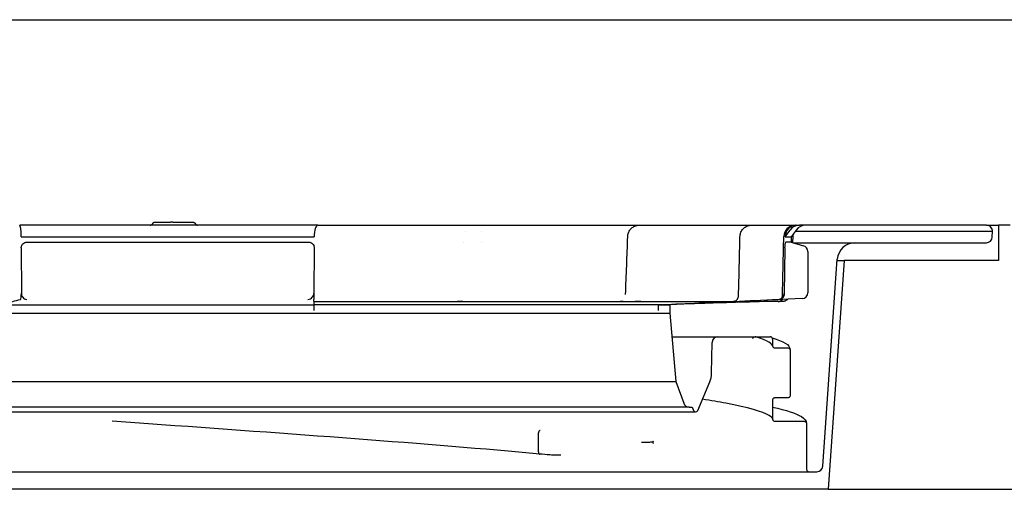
# Model space of a CAD drawing. Header units: millimetres. Extents: x -11430 to 11430, y -300 to 4365.
# Tile 29 of 31: x 1687 to 1771, y 3980 to 4020. Entities that reach past the tile are written whole.
import ezdxf

# ---------------------------------------------------------------- set-up
doc = ezdxf.new("R2010")
doc.units = ezdxf.units.MM
doc.header["$LTSCALE"] = 15
doc.layers.add('_Sichtbarkanten', color=7, linetype='Continuous', lineweight=25)

msp = doc.modelspace()

# ---------------------------------------------------------------- linework, layer by layer
at = {"layer": '_Sichtbarkanten'}
for p, q in [((945.277, 4019.932), (2443.845, 4019.932)), ((1698.183, 4002.682), (1698.179, 4002.682)), ((1698.182, 4002.682), (1698.183, 4002.682)), ((1698.183, 4002.682), (1699.516, 4002.682)), ((1699.73, 4002.682), (1699.516, 4002.682)), ((1699.73, 4002.682), (1701.448, 4002.682)), ((1701.454, 4002.682), (1701.448, 4002.682)), ((1701.448, 4002.682), (1701.454, 4002.682)), ((1712.062, 4002.432), (1686.678, 4002.432)), ((1712.062, 4002.432), (1712.81, 4002.432)), ((1712.81, 4002.432), (1712.819, 4002.432)), ((1714.84, 4002.432), (1724.259, 4002.432)), ((1724.642, 4001.932), (1724.643, 4001.932)), ((1725.992, 4001.932), (1725.992, 4001.932)), ((1727.946, 4002.432), (1738.878, 4002.432)), ((1741.678, 4002.432), (1749.024, 4002.432)), ((1750.798, 4002.432), (1752.766, 4002.432)), ((1751.886, 4001.432), (1752.3, 4002.015)), ((1752.825, 4002.015), (1752.407, 4001.432)), ((1752.766, 4002.432), (1752.877, 4002.432)), ((1752.766, 4001.932), (1769.544, 4001.932)), ((1752.877, 4002.432), (1753.105, 4002.432)), ((1753.638, 4002.432), (1753.105, 4002.432)), ((1769.042, 4002.432), (1753.638, 4002.432)), ((1769.042, 4002.432), (1770.061, 4002.432)), ((1769.525, 4001.414), (1769.544, 4001.932)), ((1769.544, 4001.932), (1769.541, 4001.964)), ((1770.061, 4002.432), (1770.061, 3999.432)), ((1771.045, 4002.432), (1770.061, 4002.432)), ((1686.812, 4001.449), (1686.812, 4001.432)), ((1686.812, 4001.432), (1711.764, 4001.432)), ((1687.292, 4000.982), (1711.299, 4000.982)), ((1711.764, 4001.449), (1711.764, 4001.432)), ((1724.487, 4000.932), (1724.488, 4000.932)), ((1726.048, 4000.932), (1726.049, 4000.932)), ((1748.033, 4001.453), (1748.033, 4001.453)), ((1751.886, 4001.449), (1751.886, 4001.432)), ((1751.886, 4001.432), (1752.407, 4001.432)), ((1752.399, 4000.982), (1751.941, 4000.982)), ((1752.407, 4001.432), (1752.399, 4000.982)), ((1752.399, 4000.982), (1753.452, 4000.68)), ((1752.544, 4001.5), (1752.506, 4000.951)), ((1752.573, 4000.932), (1757.823, 4000.932)), ((1757.823, 4000.932), (1769.026, 4000.932)), ((1686.814, 4000.495), (1686.823, 3996.625)), ((1711.759, 4000.495), (1711.739, 3996.625)), ((1751.87, 4000.504), (1751.802, 3996.623)), ((1753.814, 4000.199), (1753.814, 3996.679)), ((1755.093, 3981.897), (1756.327, 3999.536)), ((1756.925, 3999.432), (1755.561, 3979.932)), ((1756.32, 3999.432), (1756.925, 3999.432)), ((1770.061, 3999.432), (1756.925, 3999.432)), ((1711.751, 3995.932), (1747.362, 3995.932)), ((1738.285, 3996.52), (1738.285, 3996.52)), ((1753.338, 3996.179), (1742.074, 3995.652)), ((1751.283, 3995.932), (1750.497, 3995.932)), ((1751.297, 3995.932), (1751.283, 3995.932)), ((1751.546, 3995.932), (1751.558, 3995.932)), ((1751.693, 3995.932), (1751.558, 3995.932)), ((1751.693, 3995.932), (1751.685, 3995.932)), ((1684.98, 3995.652), (1711.771, 3995.652)), ((1711.768, 3995.175), (1711.771, 3995.652)), ((1711.77, 3995.666), (1741.401, 3995.666)), ((1741.089, 3995.175), (1741.098, 3995.652)), ((1741.098, 3995.652), (1742.074, 3995.652)), ((1742.074, 3995.652), (1742.061, 3994.932)), ((1647.061, 3994.932), (1742.061, 3994.932)), ((1742.061, 3994.932), (1742.569, 3989.124)), ((1742.236, 3992.932), (1746.157, 3992.932)), ((1746.157, 3992.932), (1750.611, 3992.932)), ((1750.811, 3992.732), (1750.811, 3992.174)), ((1745.611, 3989.815), (1745.657, 3992.44)), ((1752.311, 3991.773), (1752.311, 3987.924)), ((1646.553, 3989.124), (1742.569, 3989.124)), ((1742.569, 3989.124), (1743.247, 3987.261)), ((1744.445, 3986.655), (1745.457, 3989.079)), ((1746.274, 3987.533), (1746.274, 3987.533)), ((1750.811, 3987.523), (1750.811, 3985.924)), ((1752.11, 3987.723), (1751.011, 3987.723)), ((1752.311, 3987.924), (1752.311, 3987.924)), ((1752.311, 3987.924), (1752.311, 3987.924)), ((1743.717, 3986.932), (1645.577, 3986.932)), ((1743.717, 3986.932), (1743.96, 3986.932)), ((1743.96, 3986.932), (1744.076, 3986.655)), ((1644.861, 3986.532), (1744.261, 3986.532)), ((1694.563, 3985.723), (1694.561, 3985.723)), ((1753.711, 3985.523), (1753.711, 3981.632)), ((1730.869, 3983.133), (1730.869, 3984.732)), ((1667.329, 3981.432), (1746.911, 3981.432)), ((1699.978, 3981.432), (1699.977, 3981.432)), ((1746.911, 3981.432), (1747.816, 3981.432)), ((1747.816, 3981.432), (1748.348, 3981.432)), ((1748.348, 3981.432), (1753.911, 3981.432)), ((1753.911, 3981.432), (1754.595, 3981.432)), ((1755.561, 3979.932), (1633.561, 3979.932)), ((1755.561, 3979.932), (2456.561, 3979.932))]:
    msp.add_line(p, q, dxfattribs=at)
for centre, radius, start, end in [((1752.766, 4001.432), 1, 90, 178.76997), ((1753.638, 4001.432), 1, 90, 144.33823), ((1769.042, 4001.932), 0.5, 3.72699, 90), ((1757.823, 3999.432), 1.5, 90, 176), ((1769.026, 4001.432), 0.5, 270, 358), ((1753.314, 4000.199), 0.5, 0, 74), ((1753.314, 3996.679), 0.5, 272.68026, 0), ((1746.157, 3992.432), 0.5, 90, 179), ((1750.611, 3992.732), 0.2, 0, 90), ((1743.612, 3989.85), 2, 337.33868, 359), ((1743.717, 3987.432), 0.5, 200, 270), ((1744.261, 3986.732), 0.2, 202.66132, 337.33868), ((1753.911, 3981.632), 0.2, 180, 270), ((1754.595, 3981.932), 0.5, 270, 356)]:
    msp.add_arc(centre, radius, start, end, dxfattribs=at)
for centre, major_axis, ratio, start_param, end_param in [((1686.678, 4001.432), (0, 1), 0.133963, 4.729842, 6.283185), ((1712.062, 4001.432), (0, 1), 0.297397, 0, 1.553343), ((1725.504, 4001.432), (0, 1), 0.994016, 0.000002, 0.002665), ((1725.694, 4001.432), (0, 1), 0.344144, 6.283145, 6.28316), ((1750.798, 4001.432), (0, 1), 0.938954, 0.000281, 0.000294), ((1752.877, 4001.432), (0, 1), 0.990986, 0, 1.553343), ((1753.105, 4001.432), (0, 1), 0.990986, 0, 0.948381), ((1686.734, 3996.609), (-0.003, 0.5), 0.178466, 3.187295, 4.693498), ((1711.741, 3996.609), (0.003, 0.5), 0.003557, 1.588715, 3.094879), ((1751.282, 3996.432), (0.517, -0.012), 0.967485, 4.736012, 5.58525), ((1751.285, 3996.609), (0.517, -0.012), 0.967491, 4.782318, 6.288511), ((1752.655, 3996.431), (1.001, 0.012), 0.018772, 3.140936, 3.140968)]:
    msp.add_ellipse(centre, major_axis=major_axis, ratio=ratio, start_param=start_param, end_param=end_param, dxfattribs=at)
for points, knots in [([(1697.803, 4002.432), (1697.811, 4002.431), (1697.819, 4002.432), (1697.834, 4002.433), (1697.842, 4002.434), (1697.87, 4002.44), (1697.89, 4002.448), (1697.927, 4002.469), (1697.944, 4002.483), (1697.973, 4002.515), (1697.986, 4002.535), (1697.994, 4002.557)], [0, 0, 0, 0, 0.00231949, 0.00231949, 0.0046083, 0.0046083, 0.0109816, 0.0109816, 0.01733703, 0.01733703, 0.02417811, 0.02417811, 0.02417811, 0.02417811]), ([(1697.994, 4002.557), (1698.002, 4002.576), (1698.014, 4002.595), (1698.041, 4002.628), (1698.058, 4002.642), (1698.094, 4002.664), (1698.114, 4002.672), (1698.143, 4002.678), (1698.15, 4002.68), (1698.162, 4002.681), (1698.165, 4002.681), (1698.171, 4002.681), (1698.173, 4002.681), (1698.176, 4002.682), (1698.177, 4002.682), (1698.178, 4002.682), (1698.179, 4002.682), (1698.182, 4002.682), (1698.18, 4002.682), (1698.181, 4002.682)], [0, 0, 0, 0, 0.0064391, 0.0064391, 0.01280945, 0.01280945, 0.01918228, 0.01918228, 0.02146673, 0.02146673, 0.02262272, 0.02262272, 0.02320246, 0.02320246, 0.02349254, 0.02349254, 0.02363761, 0.02363761, 0.02454342, 0.02454342, 0.02454342, 0.02454342]), ([(1701.454, 4002.682), (1701.466, 4002.682), (1701.478, 4002.681), (1701.501, 4002.676), (1701.512, 4002.673), (1701.535, 4002.665), (1701.547, 4002.659), (1701.569, 4002.646), (1701.58, 4002.638), (1701.599, 4002.62), (1701.608, 4002.61), (1701.625, 4002.586), (1701.634, 4002.572), (1701.64, 4002.557)], [0, 0, 0, 0, 0.00354971, 0.00354971, 0.00699181, 0.00699181, 0.010917, 0.010917, 0.01484219, 0.01484219, 0.01876739, 0.01876739, 0.02368756, 0.02368756, 0.02368756, 0.02368756]), ([(1701.64, 4002.557), (1701.648, 4002.537), (1701.659, 4002.518), (1701.687, 4002.485), (1701.704, 4002.471), (1701.74, 4002.449), (1701.76, 4002.441), (1701.791, 4002.434), (1701.802, 4002.433), (1701.815, 4002.432), (1701.817, 4002.432), (1701.821, 4002.432), (1701.822, 4002.432), (1701.823, 4002.432), (1701.824, 4002.432), (1701.824, 4002.432), (1701.825, 4002.432), (1701.825, 4002.432), (1701.825, 4002.432), (1701.825, 4002.432)], [0, 0, 0, 0, 0.00643789, 0.00643789, 0.01280827, 0.01280827, 0.01918106, 0.01918106, 0.02233653, 0.02233653, 0.02313336, 0.02313336, 0.02343212, 0.02343212, 0.02354416, 0.02354416, 0.02362818, 0.02362818, 0.02364059, 0.02364059, 0.02364059, 0.02364059]), ([(1712.81, 4002.432), (1712.848, 4002.432), (1712.887, 4002.432), (1712.928, 4002.432), (1712.958, 4002.432), (1712.99, 4002.432), (1713.022, 4002.432), (1713.068, 4002.432), (1713.116, 4002.432), (1713.166, 4002.432), (1713.195, 4002.432), (1713.224, 4002.432), (1713.254, 4002.432), (1713.309, 4002.432), (1713.366, 4002.432), (1713.424, 4002.432), (1713.45, 4002.432), (1713.476, 4002.432), (1713.502, 4002.432), (1713.567, 4002.432), (1713.632, 4002.432), (1713.698, 4002.432), (1713.72, 4002.432), (1713.742, 4002.432), (1713.764, 4002.432), (1713.836, 4002.432), (1713.909, 4002.432), (1713.983, 4002.432), (1713.999, 4002.432), (1714.016, 4002.432), (1714.032, 4002.432)], [0.0000004, 0.0000004, 0.0000004, 0.0000004, 0.0709999, 0.0709999, 0.0709999, 0.125, 0.125, 0.125, 0.2038322, 0.2038322, 0.2038322, 0.25, 0.25, 0.25, 0.336501, 0.336501, 0.336501, 0.375, 0.375, 0.375, 0.4692399, 0.4692399, 0.4692399, 0.5, 0.5, 0.5, 0.6019237, 0.6019237, 0.6019237, 0.6247437, 0.6247437, 0.6247437, 0.6247437]), ([(1714.306, 4002.432), (1714.391, 4002.432), (1714.477, 4002.432), (1714.561, 4002.432), (1714.566, 4002.432), (1714.572, 4002.432), (1714.577, 4002.432), (1714.577, 4002.432), (1714.578, 4002.432), (1714.578, 4002.432)], [0.750214, 0.750214, 0.750214, 0.750214, 0.8673233, 0.8673233, 0.8673233, 0.875, 0.875, 0.875, 0.8754473, 0.8754473, 0.8754473, 0.8754473]), ([(1724.799, 4002.432), (1724.873, 4002.432), (1724.983, 4002.432), (1725.08, 4002.432), (1725.114, 4002.432)], [0.2936097, 0.2936097, 0.2936097, 0.2936097, 0.4285714, 0.5091816, 0.5091816, 0.5091816, 0.5091816]), ([(1725.287, 4002.432), (1725.304, 4002.432), (1725.348, 4002.432), (1725.386, 4002.432), (1725.407, 4002.432)], [0.6629252, 0.6629252, 0.6629252, 0.6629252, 0.7142857, 0.8039096, 0.8039096, 0.8039096, 0.8039096]), ([(1725.504, 4002.432), (1725.505, 4002.432), (1725.506, 4002.432), (1725.509, 4002.432), (1725.511, 4002.432), (1725.513, 4002.432), (1725.517, 4002.432), (1725.52, 4002.432), (1725.524, 4002.432), (1725.528, 4002.432), (1725.533, 4002.432), (1725.538, 4002.432), (1725.543, 4002.432), (1725.549, 4002.432), (1725.554, 4002.432), (1725.561, 4002.432), (1725.567, 4002.432), (1725.574, 4002.432), (1725.581, 4002.432), (1725.587, 4002.432), (1725.595, 4002.432), (1725.602, 4002.432), (1725.609, 4002.432), (1725.617, 4002.432), (1725.625, 4002.432), (1725.632, 4002.432), (1725.64, 4002.432), (1725.648, 4002.432), (1725.656, 4002.432), (1725.663, 4002.432), (1725.671, 4002.432), (1725.679, 4002.432), (1725.686, 4002.432), (1725.694, 4002.432)], [0, 0, 0, 0, 0.090909, 0.090909, 0.090909, 0.181818, 0.181818, 0.181818, 0.272727, 0.272727, 0.272727, 0.363636, 0.363636, 0.363636, 0.454545, 0.454545, 0.454545, 0.545455, 0.545455, 0.545455, 0.636364, 0.636364, 0.636364, 0.727273, 0.727273, 0.727273, 0.818182, 0.818182, 0.818182, 0.909091, 0.909091, 0.909091, 1, 1, 1, 1]), ([(1726.335, 4002.432), (1726.338, 4002.432), (1726.452, 4002.432), (1726.678, 4002.432), (1726.897, 4002.432), (1727.005, 4002.432)], [0.2818629, 0.2818629, 0.2818629, 0.2818629, 0.2857143, 0.4285714, 0.5694115, 0.5694115, 0.5694115, 0.5694115]), ([(1727.334, 4002.432), (1727.334, 4002.432), (1727.441, 4002.432), (1727.547, 4002.432), (1727.65, 4002.432), (1727.65, 4002.432)], [0.7142066, 0.7142066, 0.7142066, 0.7142066, 0.7142857, 0.8571429, 0.8576594, 0.8576594, 0.8576594, 0.8576594]), ([(1738.474, 4001.464), (1738.477, 4001.572), (1738.499, 4001.681), (1738.574, 4001.881), (1738.627, 4001.976), (1738.761, 4002.141), (1738.842, 4002.214), (1739.02, 4002.329), (1739.12, 4002.373), (1739.263, 4002.41), (1739.304, 4002.418), (1739.388, 4002.429), (1739.431, 4002.432), (1739.473, 4002.432)], [0, 0, 0, 0, 0.0323633, 0.0323633, 0.0642091, 0.0642091, 0.0960734, 0.0960734, 0.127937, 0.127937, 0.1404907, 0.1404907, 0.1532479, 0.1532479, 0.1532479, 0.1532479]), ([(1739.277, 4002.432), (1739.318, 4002.432), (1739.381, 4002.432), (1739.428, 4002.432), (1739.445, 4002.432)], [0.3069391, 0.3069391, 0.3069391, 0.3069391, 0.4285714, 0.5144467, 0.5144467, 0.5144467, 0.5144467]), ([(1739.473, 4002.432), (1739.473, 4002.432), (1739.473, 4002.432), (1739.474, 4002.432), (1739.475, 4002.432), (1739.477, 4002.432), (1739.479, 4002.432), (1739.481, 4002.432), (1739.484, 4002.432), (1739.487, 4002.432), (1739.491, 4002.432), (1739.495, 4002.432), (1739.499, 4002.432), (1739.504, 4002.432), (1739.509, 4002.432), (1739.514, 4002.432), (1739.52, 4002.432), (1739.526, 4002.432), (1739.532, 4002.432), (1739.538, 4002.432), (1739.545, 4002.432), (1739.552, 4002.432), (1739.559, 4002.432), (1739.566, 4002.432), (1739.574, 4002.432), (1739.581, 4002.432), (1739.589, 4002.432), (1739.596, 4002.432), (1739.604, 4002.432), (1739.612, 4002.432), (1739.62, 4002.432)], [0.1101097, 0.1101097, 0.1101097, 0.1101097, 0.1818182, 0.1818182, 0.1818182, 0.2727273, 0.2727273, 0.2727273, 0.3636364, 0.3636364, 0.3636364, 0.4545455, 0.4545455, 0.4545455, 0.5454545, 0.5454545, 0.5454545, 0.6363636, 0.6363636, 0.6363636, 0.7272727, 0.7272727, 0.7272727, 0.8181818, 0.8181818, 0.8181818, 0.9090909, 0.9090909, 0.9090909, 1, 1, 1, 1]), ([(1739.62, 4002.432), (1739.733, 4002.432), (1739.957, 4002.432), (1740.284, 4002.432), (1740.6, 4002.432), (1740.796, 4002.432), (1740.889, 4002.432)], [0, 0, 0, 0, 0.1428571, 0.2857143, 0.4285714, 0.5632427, 0.5632427, 0.5632427, 0.5632427]), ([(1741.188, 4002.432), (1741.188, 4002.432), (1741.279, 4002.432), (1741.368, 4002.432), (1741.45, 4002.432), (1741.451, 4002.432)], [0.7141023, 0.7141023, 0.7141023, 0.7141023, 0.7142857, 0.8571429, 0.8581838, 0.8581838, 0.8581838, 0.8581838]), ([(1748.033, 4001.453), (1748.035, 4001.561), (1748.056, 4001.67), (1748.128, 4001.871), (1748.181, 4001.967), (1748.312, 4002.133), (1748.393, 4002.207), (1748.57, 4002.324), (1748.669, 4002.369), (1748.814, 4002.408), (1748.857, 4002.417), (1748.944, 4002.429), (1748.988, 4002.432), (1749.033, 4002.432)], [0, 0, 0, 0, 0.0323623, 0.0323623, 0.064208, 0.064208, 0.0960723, 0.0960723, 0.1279359, 0.1279359, 0.1410147, 0.1410147, 0.1543242, 0.1543242, 0.1543242, 0.1543242]), ([(1749.033, 4002.432), (1749.033, 4002.432), (1749.033, 4002.432), (1749.034, 4002.432), (1749.035, 4002.432), (1749.037, 4002.432), (1749.039, 4002.432), (1749.041, 4002.432), (1749.044, 4002.432), (1749.048, 4002.432), (1749.051, 4002.432), (1749.055, 4002.432), (1749.06, 4002.432), (1749.065, 4002.432), (1749.07, 4002.432), (1749.075, 4002.432), (1749.081, 4002.432), (1749.087, 4002.432), (1749.093, 4002.432), (1749.099, 4002.432), (1749.106, 4002.432), (1749.113, 4002.432), (1749.119, 4002.432), (1749.126, 4002.432), (1749.132, 4002.432)], [0.2867581, 0.2867581, 0.2867581, 0.2867581, 0.3636364, 0.3636364, 0.3636364, 0.4545455, 0.4545455, 0.4545455, 0.5454545, 0.5454545, 0.5454545, 0.6363636, 0.6363636, 0.6363636, 0.7272727, 0.7272727, 0.7272727, 0.8181818, 0.8181818, 0.8181818, 0.9090909, 0.9090909, 0.9090909, 0.9881767, 0.9881767, 0.9881767, 0.9881767]), ([(1749.135, 4002.432), (1749.244, 4002.432), (1749.378, 4002.432), (1749.506, 4002.432), (1749.533, 4002.432)], [0, 0, 0, 0, 0.1428571, 0.1814825, 0.1814825, 0.1814825, 0.1814825]), ([(1749.781, 4002.432), (1749.864, 4002.432), (1750.035, 4002.432), (1750.27, 4002.432), (1750.484, 4002.432), (1750.666, 4002.432), (1750.759, 4002.432), (1750.798, 4002.432)], [0.3031782, 0.3031782, 0.3031782, 0.3031782, 0.4285714, 0.5714286, 0.7142857, 0.8571429, 1, 1, 1, 1]), ([(1686.814, 4000.495), (1686.814, 4000.528), (1686.817, 4000.561), (1686.83, 4000.627), (1686.84, 4000.66), (1686.877, 4000.748), (1686.911, 4000.799), (1686.996, 4000.885), (1687.046, 4000.919), (1687.133, 4000.956), (1687.165, 4000.966), (1687.229, 4000.979), (1687.261, 4000.982), (1687.292, 4000.982)], [-0.076634, -0.076634, -0.076634, -0.076634, -0.06673879, -0.06673879, -0.05633804, -0.05633804, -0.03804575, -0.03804575, -0.01978643, -0.01978643, -0.00964417, -0.00964417, -0.000001, -0.000001, -0.000001, -0.000001]), ([(1711.299, 4000.982), (1711.33, 4000.982), (1711.361, 4000.978), (1711.423, 4000.966), (1711.454, 4000.956), (1711.538, 4000.919), (1711.586, 4000.884), (1711.668, 4000.798), (1711.7, 4000.747), (1711.735, 4000.659), (1711.745, 4000.626), (1711.757, 4000.56), (1711.759, 4000.527), (1711.759, 4000.495)], [-0.07665019, -0.07665019, -0.07665019, -0.07665019, -0.06695301, -0.06695301, -0.0567521, -0.0567521, -0.03848474, -0.03848474, -0.02019094, -0.02019094, -0.00984488, -0.00984488, 0, 0, 0, 0]), ([(1751.87, 4000.504), (1751.87, 4000.536), (1751.871, 4000.568), (1751.874, 4000.632), (1751.876, 4000.665), (1751.882, 4000.751), (1751.887, 4000.801), (1751.9, 4000.885), (1751.907, 4000.918), (1751.919, 4000.955), (1751.924, 4000.966), (1751.932, 4000.978), (1751.936, 4000.982), (1751.941, 4000.982)], [-0.07602309, -0.07602309, -0.07602309, -0.07602309, -0.06637957, -0.06637957, -0.05627322, -0.05627322, -0.03830342, -0.03830342, -0.02028456, -0.02028456, -0.00990727, -0.00990727, -0.000001, -0.000001, -0.000001, -0.000001]), ([(1752.567, 4001.654), (1752.564, 4001.641), (1752.561, 4001.628), (1752.551, 4001.577), (1752.547, 4001.539), (1752.544, 4001.5)], [0.15999933, 0.15999933, 0.15999933, 0.15999933, 0.16411698, 0.16411698, 0.17557494, 0.17557494, 0.17557494, 0.17557494]), ([(1686.823, 3996.601), (1686.823, 3996.605), (1686.823, 3996.609), (1686.823, 3996.617), (1686.823, 3996.621), (1686.823, 3996.625)], [-0.002454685, -0.002454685, -0.002454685, -0.002454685, -0.001238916, -0.001238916, 0, 0, 0, 0]), ([(1686.823, 3996.601), (1686.825, 3996.573), (1686.829, 3996.545), (1686.84, 3996.49), (1686.848, 3996.462), (1686.88, 3996.378), (1686.91, 3996.327), (1686.986, 3996.234), (1687.035, 3996.194), (1687.146, 3996.132), (1687.211, 3996.113), (1687.276, 3996.11), (1687.277, 3996.11), (1687.278, 3996.11)], [0.00001327, 0.00001327, 0.00001327, 0.00001327, 0.00834114, 0.00834114, 0.01722911, 0.01722911, 0.03643082, 0.03643082, 0.05920891, 0.05920891, 0.08582684, 0.08582684, 0.08620556, 0.08620556, 0.08620556, 0.08620556]), ([(1711.221, 3996.11), (1711.222, 3996.11), (1711.223, 3996.11), (1711.297, 3996.113), (1711.371, 3996.132), (1711.499, 3996.194), (1711.554, 3996.234), (1711.642, 3996.327), (1711.676, 3996.378), (1711.711, 3996.462), (1711.72, 3996.49), (1711.733, 3996.545), (1711.737, 3996.573), (1711.739, 3996.601)], [-0.00038172, -0.00038172, -0.00038172, -0.00038172, 0, 0, 0.02682881, 0.02682881, 0.0497877, 0.0497877, 0.06914169, 0.06914169, 0.07810016, 0.07810016, 0.08649247, 0.08649247, 0.08649247, 0.08649247]), ([(1711.739, 3996.625), (1711.739, 3996.621), (1711.739, 3996.617), (1711.739, 3996.609), (1711.739, 3996.605), (1711.739, 3996.601)], [-0.002508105, -0.002508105, -0.002508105, -0.002508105, -0.001265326, -0.001265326, -0.000051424, -0.000051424, -0.000051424, -0.000051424]), ([(1750.497, 3995.932), (1749.377, 3995.898), (1747.224, 3995.833), (1745.034, 3995.768), (1743.885, 3995.733), (1743.673, 3995.727)], [0, 0, 0, 0, 0.3333333, 0.6666667, 0.74291, 0.74291, 0.74291, 0.74291]), ([(1747.489, 3995.937), (1747.514, 3995.941), (1747.539, 3995.947), (1747.615, 3995.971), (1747.664, 3995.995), (1747.75, 3996.058), (1747.789, 3996.096), (1747.851, 3996.183), (1747.875, 3996.231), (1747.905, 3996.326), (1747.912, 3996.372), (1747.914, 3996.418)], [0.05642556, 0.05642556, 0.05642556, 0.05642556, 0.0640602, 0.0640602, 0.08014859, 0.08014859, 0.09607452, 0.09607452, 0.11200628, 0.11200628, 0.12581542, 0.12581542, 0.12581542, 0.12581542]), ([(1751.297, 3995.932), (1751.298, 3995.932), (1751.33, 3995.932), (1751.368, 3995.932), (1751.411, 3995.932)], [0.6663851, 0.6663851, 0.6663851, 0.6663851, 0.6666667, 0.8325022, 0.8325022, 0.8325022, 0.8325022]), ([(1751.802, 3996.601), (1751.802, 3996.573), (1751.799, 3996.545), (1751.79, 3996.489), (1751.784, 3996.461), (1751.756, 3996.376), (1751.728, 3996.325), (1751.656, 3996.231), (1751.61, 3996.192), (1751.503, 3996.131), (1751.442, 3996.113), (1751.379, 3996.11), (1751.379, 3996.11), (1751.378, 3996.11)], [0.00000905, 0.00000905, 0.00000905, 0.00000905, 0.00839146, 0.00839146, 0.01732445, 0.01732445, 0.03658707, 0.03658707, 0.05897971, 0.05897971, 0.08450589, 0.08450589, 0.08487978, 0.08487978, 0.08487978, 0.08487978]), ([(1751.605, 3996.216), (1751.608, 3996.223), (1751.611, 3996.229), (1751.635, 3996.284), (1751.648, 3996.337), (1751.653, 3996.4), (1751.654, 3996.41), (1751.654, 3996.42)], [0.07258016, 0.07258016, 0.07258016, 0.07258016, 0.07464556, 0.07464556, 0.09057738, 0.09057738, 0.09359036, 0.09359036, 0.09359036, 0.09359036]), ([(1752.085, 3996.121), (1752.08, 3996.115), (1752.076, 3996.11), (1752.036, 3996.064), (1751.995, 3996.029), (1751.903, 3995.975), (1751.853, 3995.955), (1751.783, 3995.939), (1751.765, 3995.937), (1751.729, 3995.933), (1751.711, 3995.932), (1751.693, 3995.932)], [0.02995179, 0.02995179, 0.02995179, 0.02995179, 0.03207575, 0.03207575, 0.04800785, 0.04800785, 0.06393967, 0.06393967, 0.06934385, 0.06934385, 0.07481249, 0.07481249, 0.07481249, 0.07481249]), ([(1751.802, 3996.601), (1751.802, 3996.604), (1751.802, 3996.608), (1751.802, 3996.615), (1751.802, 3996.619), (1751.802, 3996.623)], [-0.002238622, -0.002238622, -0.002238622, -0.002238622, -0.001130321, -0.001130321, 0, 0, 0, 0]), ([(1749.134, 3992.789), (1749.134, 3992.789), (1749.134, 3992.789), (1749.134, 3992.79), (1749.134, 3992.791), (1749.135, 3992.795), (1749.136, 3992.797), (1749.144, 3992.82), (1749.155, 3992.839), (1749.181, 3992.872), (1749.197, 3992.887), (1749.233, 3992.91), (1749.253, 3992.919), (1749.285, 3992.928), (1749.296, 3992.93), (1749.311, 3992.931), (1749.315, 3992.931), (1749.32, 3992.931), (1749.321, 3992.932), (1749.323, 3992.932), (1749.323, 3992.932), (1749.324, 3992.932), (1749.324, 3992.932), (1749.325, 3992.932), (1749.325, 3992.932), (1749.325, 3992.932), (1749.325, 3992.932), (1749.325, 3992.932), (1749.325, 3992.932), (1749.325, 3992.932), (1749.325, 3992.932), (1749.325, 3992.932), (1749.325, 3992.932), (1749.325, 3992.932), (1749.325, 3992.932), (1749.325, 3992.932), (1749.325, 3992.932), (1749.325, 3992.932)], [0, 0, 0, 0, 0.00001382, 0.00001382, 0.00030874, 0.00030874, 0.00109531, 0.00109531, 0.00746814, 0.00746814, 0.01383797, 0.01383797, 0.02029145, 0.02029145, 0.02370281, 0.02370281, 0.02483625, 0.02483625, 0.02521393, 0.02521393, 0.02533982, 0.02533982, 0.02543149, 0.02543149, 0.02545493, 0.02545493, 0.02546653, 0.02546653, 0.02547799, 0.02547799, 0.02550082, 0.02550082, 0.02552831, 0.02552831, 0.02560161, 0.02560161, 0.02584067, 0.02584067, 0.02584067, 0.02584067]), ([(1749.383, 3992.923), (1749.373, 3992.926), (1749.362, 3992.928), (1749.346, 3992.93), (1749.341, 3992.931), (1749.334, 3992.931), (1749.332, 3992.931), (1749.329, 3992.932), (1749.328, 3992.932), (1749.327, 3992.932), (1749.326, 3992.932), (1749.326, 3992.932), (1749.326, 3992.932), (1749.326, 3992.932), (1749.325, 3992.932), (1749.325, 3992.932), (1749.325, 3992.932), (1749.325, 3992.932), (1749.325, 3992.932), (1749.325, 3992.932), (1749.325, 3992.932), (1749.325, 3992.932), (1749.325, 3992.932), (1749.325, 3992.932), (1749.325, 3992.932), (1749.326, 3992.932), (1749.326, 3992.932), (1749.329, 3992.932), (1749.333, 3992.932), (1749.351, 3992.932), (1749.372, 3992.932), (1749.461, 3992.932), (1749.543, 3992.932), (1749.746, 3992.932), (1749.868, 3992.932), (1750.007, 3992.932), (1750.028, 3992.932), (1750.052, 3992.932), (1750.054, 3992.932), (1750.057, 3992.932), (1750.059, 3992.932), (1750.061, 3992.932), (1750.061, 3992.932), (1750.061, 3992.932), (1750.061, 3992.932), (1750.061, 3992.932), (1750.061, 3992.932), (1750.061, 3992.932)], [0, 0, 0, 0, 0.0031789, 0.0031789, 0.0047735, 0.0047735, 0.005371, 0.005371, 0.0055951, 0.0055951, 0.0057631, 0.0057631, 0.0057947, 0.0057947, 0.0058147, 0.0058147, 0.0058756, 0.0058756, 0.0061931, 0.0061931, 0.0067862, 0.0067862, 0.0068655, 0.0068655, 0.0088828, 0.0088828, 0.0149349, 0.0149349, 0.0330941, 0.0330941, 0.0875797, 0.0875797, 0.2510008, 0.2510008, 0.4960903, 0.4960903, 0.5420445, 0.5420445, 0.5463527, 0.5463527, 0.5495839, 0.5495839, 0.5498868, 0.5498868, 0.550114, 0.550114, 0.5501566, 0.5501566, 0.5501566, 0.5501566]), ([(1750.811, 3992.174), (1750.811, 3992.147), (1750.816, 3992.121), (1750.836, 3992.073), (1750.85, 3992.051), (1750.887, 3992.014), (1750.91, 3991.999), (1750.959, 3991.979), (1750.985, 3991.973), (1751.011, 3991.973)], [-0.03155404, -0.03155404, -0.03155404, -0.03155404, -0.02364069, -0.02364069, -0.01591774, -0.01591774, -0.00790638, -0.00790638, -0.00000003, -0.00000003, -0.00000003, -0.00000003]), ([(1751.011, 3991.973), (1751.194, 3991.973), (1751.377, 3991.973), (1751.744, 3991.973), (1751.927, 3991.973), (1752.111, 3991.973)], [-0.1099206, -0.1099206, -0.1099206, -0.1099206, -0.0549993, -0.0549993, 0, 0, 0, 0]), ([(1752.111, 3991.973), (1752.137, 3991.973), (1752.163, 3991.968), (1752.211, 3991.948), (1752.233, 3991.934), (1752.27, 3991.897), (1752.285, 3991.875), (1752.306, 3991.826), (1752.311, 3991.799), (1752.311, 3991.773)], [-0.03155603, -0.03155603, -0.03155603, -0.03155603, -0.02371571, -0.02371571, -0.01600154, -0.01600154, -0.00795658, -0.00795658, 0, 0, 0, 0]), ([(1750.811, 3985.924), (1750.811, 3985.935), (1750.809, 3985.947), (1750.781, 3986.015), (1750.694, 3986.115), (1749.986, 3986.54), (1748.716, 3986.908), (1746.238, 3987.372), (1745.57, 3987.486), (1744.839, 3987.599)], [0, 0, 0, 0, 0.165849, 0.165849, 0.663978, 0.663978, 2.171457, 2.171457, 2.654629, 2.654629, 2.654629, 2.654629]), ([(1751.011, 3987.723), (1750.985, 3987.723), (1750.959, 3987.718), (1750.911, 3987.698), (1750.889, 3987.684), (1750.852, 3987.647), (1750.837, 3987.625), (1750.816, 3987.576), (1750.811, 3987.549), (1750.811, 3987.523)], [-0.03155728, -0.03155728, -0.03155728, -0.03155728, -0.02371828, -0.02371828, -0.01600415, -0.01600415, -0.00795813, -0.00795813, 0, 0, 0, 0]), ([(1752.311, 3987.924), (1752.311, 3987.897), (1752.306, 3987.871), (1752.286, 3987.823), (1752.272, 3987.801), (1752.235, 3987.764), (1752.212, 3987.749), (1752.163, 3987.729), (1752.137, 3987.723), (1752.11, 3987.723)], [-0.03155283, -0.03155283, -0.03155283, -0.03155283, -0.02364153, -0.02364153, -0.01591899, -0.01591899, -0.00790713, -0.00790713, 0, 0, 0, 0]), ([(1750.811, 3986.937), (1751.992, 3986.672), (1752.804, 3986.414), (1753.526, 3985.965), (1753.711, 3985.774), (1753.711, 3985.523)], [0.766517, 0.766517, 0.766517, 0.766517, 1.929552, 1.929552, 2.573688, 2.573688, 2.573688, 2.573688]), ([(1750.811, 3985.924), (1750.811, 3985.897), (1750.816, 3985.871), (1750.836, 3985.823), (1750.85, 3985.801), (1750.887, 3985.764), (1750.91, 3985.749), (1750.959, 3985.729), (1750.985, 3985.723), (1751.011, 3985.723)], [-0.03155405, -0.03155405, -0.03155405, -0.03155405, -0.02364069, -0.02364069, -0.01591774, -0.01591774, -0.00790638, -0.00790638, -0.00000016, -0.00000016, -0.00000016, -0.00000016]), ([(1730.973, 3982.934), (1726.307, 3983.364), (1720.923, 3983.8), (1709.654, 3984.654), (1703.639, 3985.083), (1696.619, 3985.578), (1695.591, 3985.651), (1694.563, 3985.723)], [0, 0, 0, 0, 1.837379, 1.837379, 3.642778, 3.642778, 3.951836, 3.951836, 3.951836, 3.951836]), ([(1731.002, 3984.931), (1731.001, 3984.931), (1731.001, 3984.931), (1730.999, 3984.931), (1730.979, 3984.932), (1730.938, 3984.905), (1730.924, 3984.891), (1730.9, 3984.854), (1730.89, 3984.833), (1730.875, 3984.785), (1730.871, 3984.759), (1730.869, 3984.732)], [-0.03878437, -0.03878437, -0.03878437, -0.03878437, -0.03649712, -0.03649712, -0.02335251, -0.02335251, -0.01563134, -0.01563134, -0.00791279, -0.00791279, 0, 0, 0, 0]), ([(1751.011, 3985.723), (1751.428, 3985.723), (1751.844, 3985.723), (1752.678, 3985.723), (1753.094, 3985.723), (1753.511, 3985.723)], [-0.2499958, -0.2499958, -0.2499958, -0.2499958, -0.1250038, -0.1250038, -0.0000033, -0.0000033, -0.0000033, -0.0000033]), ([(1753.511, 3985.723), (1753.537, 3985.723), (1753.563, 3985.718), (1753.611, 3985.698), (1753.633, 3985.684), (1753.67, 3985.647), (1753.685, 3985.625), (1753.706, 3985.576), (1753.711, 3985.549), (1753.711, 3985.523)], [-0.03155418, -0.03155418, -0.03155418, -0.03155418, -0.02371264, -0.02371264, -0.01599871, -0.01599871, -0.00795498, -0.00795498, 0, 0, 0, 0]), ([(1739.764, 3983.925), (1739.744, 3983.924), (1739.725, 3983.924), (1739.703, 3983.924), (1739.671, 3983.923), (1739.656, 3983.924), (1739.654, 3983.923), (1739.647, 3983.923)], [0, 0, 0, 0, 0.00865382, 0.00865382, 0.01010713, 0.01010713, 0.01070534, 0.01070534, 0.01070534, 0.01070534]), ([(1739.811, 3983.925), (1739.803, 3983.925), (1739.796, 3983.925), (1739.788, 3983.925), (1739.78, 3983.925), (1739.772, 3983.925), (1739.764, 3983.925)], [0.0000001, 0.0000001, 0.0000001, 0.0000001, 0.5, 0.5, 0.5, 1, 1, 1, 1]), ([(1740.628, 3984.004), (1740.626, 3983.997), (1740.623, 3983.988), (1740.617, 3983.971), (1740.615, 3983.964), (1740.61, 3983.95), (1740.607, 3983.943), (1740.605, 3983.935)], [-0.009695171, -0.009695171, -0.009695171, -0.009695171, -0.005329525, -0.005329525, -0.002615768, -0.002615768, 0, 0, 0, 0]), ([(1740.605, 3983.935), (1740.61, 3983.921), (1740.615, 3983.907), (1740.623, 3983.884), (1740.626, 3983.875), (1740.628, 3983.868)], [-0.00958908, -0.00958908, -0.00958908, -0.00958908, -0.004216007, -0.004216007, -0.000001, -0.000001, -0.000001, -0.000001]), ([(1740.639, 3984.04), (1740.639, 3984.04), (1740.639, 3984.039), (1740.638, 3984.036), (1740.636, 3984.031), (1740.632, 3984.019), (1740.63, 3984.012), (1740.628, 3984.004)], [-0.009936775, -0.009936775, -0.009936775, -0.009936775, -0.009778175, -0.009778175, -0.00463439, -0.00463439, -0.000000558, -0.000000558, -0.000000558, -0.000000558]), ([(1740.628, 3983.868), (1740.63, 3983.859), (1740.633, 3983.851), (1740.637, 3983.837), (1740.639, 3983.832), (1740.64, 3983.829), (1740.64, 3983.829), (1740.64, 3983.829)], [-0.007926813, -0.007926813, -0.007926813, -0.007926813, -0.004405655, -0.004405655, 0, 0, 0.000157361, 0.000157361, 0.000157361, 0.000157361]), ([(1730.869, 3983.133), (1730.867, 3983.106), (1730.869, 3983.079), (1730.879, 3983.031), (1730.887, 3983.01), (1730.907, 3982.974), (1730.919, 3982.959), (1730.947, 3982.939), (1730.96, 3982.935), (1730.973, 3982.933)], [-0.02651234, -0.02651234, -0.02651234, -0.02651234, -0.01993566, -0.01993566, -0.01356991, -0.01356991, -0.00719738, -0.00719738, -0.00095953, -0.00095953, -0.00095953, -0.00095953])]:
    msp.add_open_spline(points, degree=3, knots=knots, dxfattribs=at)
for points in [[(1713.251, 4002.432), (1713.333, 4002.432), (1713.419, 4002.432), (1713.506, 4002.432)], [(1714.032, 4002.432), (1714.123, 4002.432), (1714.215, 4002.432), (1714.306, 4002.432)], [(1714.578, 4002.432), (1714.667, 4002.432), (1714.755, 4002.432), (1714.84, 4002.432)], [(1724.259, 4002.432), (1724.356, 4002.432), (1724.448, 4002.432), (1724.535, 4002.432)], [(1724.535, 4002.432), (1724.628, 4002.432), (1724.717, 4002.432), (1724.799, 4002.432)], [(1725.114, 4002.432), (1725.179, 4002.432), (1725.237, 4002.432), (1725.287, 4002.432)], [(1725.407, 4002.432), (1725.451, 4002.432), (1725.464, 4002.432), (1725.501, 4002.432)], [(1725.694, 4002.432), (1725.9, 4002.432), (1726.117, 4002.432), (1726.335, 4002.432)], [(1727.005, 4002.432), (1727.116, 4002.432), (1727.226, 4002.432), (1727.334, 4002.432)], [(1727.65, 4002.432), (1727.753, 4002.432), (1727.852, 4002.432), (1727.946, 4002.432)], [(1738.878, 4002.432), (1738.952, 4002.432), (1739.02, 4002.432), (1739.082, 4002.432)], [(1739.082, 4002.432), (1739.155, 4002.432), (1739.221, 4002.432), (1739.277, 4002.432)], [(1739.62, 4002.432), (1739.848, 4002.432), (1740.08, 4002.432), (1740.302, 4002.432)], [(1740.889, 4002.432), (1740.993, 4002.432), (1741.093, 4002.432), (1741.188, 4002.432)], [(1741.451, 4002.432), (1741.532, 4002.432), (1741.608, 4002.432), (1741.678, 4002.432)], [(1749.533, 4002.432), (1749.618, 4002.432), (1749.701, 4002.432), (1749.781, 4002.432)], [(1750.039, 4002.432), (1750.204, 4002.432), (1750.353, 4002.432), (1750.478, 4002.432)], [(1750.661, 4002.432), (1750.714, 4002.432), (1750.76, 4002.432), (1750.798, 4002.432)], [(1738.284, 3996.52), (1738.36, 3998.166), (1738.42, 3999.815), (1738.474, 4001.464)], [(1738.474, 4001.464), (1738.474, 4001.464), (1738.474, 4001.464), (1738.474, 4001.464)], [(1747.914, 3996.418), (1747.958, 3998.096), (1747.996, 3999.774), (1748.033, 4001.453)], [(1751.654, 3996.42), (1751.693, 3998.097), (1751.73, 3999.775), (1751.767, 4001.453)], [(1684.98, 3995.652), (1685.146, 3995.695), (1685.497, 3995.785), (1686.08, 3995.937), (1686.514, 3996.05), (1686.741, 3996.11)], [(1724.428, 3995.932), (1724.246, 3995.932), (1724.091, 3995.932), (1723.973, 3995.932)], [(1738.079, 3995.932), (1737.954, 3995.932), (1737.867, 3995.932), (1737.818, 3995.932)], [(1739.593, 3995.932), (1739.428, 3995.932), (1739.264, 3995.932), (1739.109, 3995.932)], [(1741.098, 3995.652), (1742.06, 3995.695), (1744.099, 3995.785), (1747.481, 3995.937), (1749.993, 3996.05), (1751.31, 3996.11)], [(1747.914, 3996.418), (1747.914, 3996.418), (1747.914, 3996.418), (1747.914, 3996.418)], [(1751.546, 3995.932), (1751.497, 3995.932), (1751.452, 3995.932), (1751.411, 3995.932)], [(1750.811, 3992.174), (1750.811, 3992.264), (1750.404, 3992.616), (1749.383, 3992.923)], [(1750.779, 3992.841), (1751.722, 3992.542), (1752.311, 3992.275), (1752.311, 3991.773)], [(1740.605, 3983.935), (1740.547, 3983.934), (1740.429, 3983.933), (1740.238, 3983.93), (1740.034, 3983.928), (1739.887, 3983.926), (1739.811, 3983.925)], [(1731.834, 3982.86), (1731.549, 3982.884), (1731.262, 3982.909), (1730.973, 3982.933)], [(1732.123, 3982.847), (1732.027, 3982.847), (1731.93, 3982.851), (1731.834, 3982.86)], [(1732.766, 3982.847), (1732.552, 3982.847), (1732.337, 3982.847), (1732.123, 3982.847)]]:
    msp.add_open_spline(points, degree=3, dxfattribs=at)
msp.add_rational_spline([(1711.771, 3995.652), (1711.756, 3995.857), (1711.738, 3996.11)], [1.21561557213, 1.13881668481, 1.05643602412], degree=2, dxfattribs=at)

doc.saveas('drawing.dxf')
